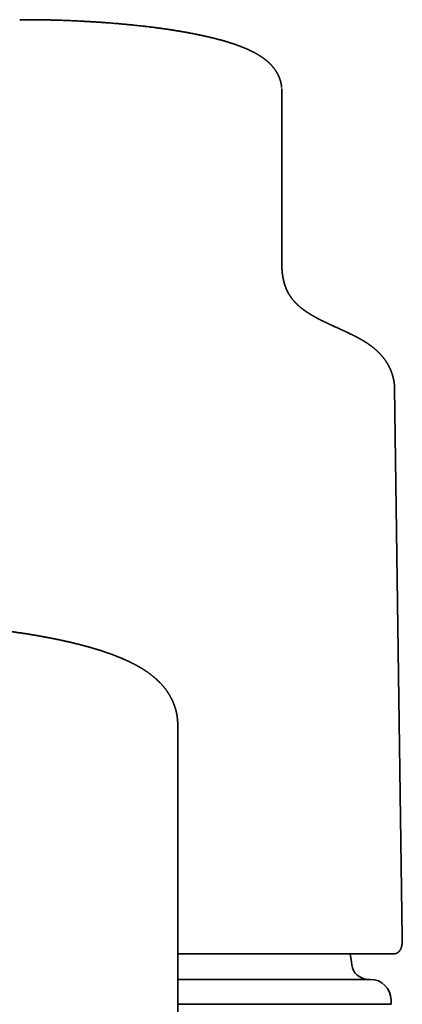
# Model space of a CAD drawing. Header units: millimetres. Extents: x 8 to 765, y 12 to 512.
# Tile 14 of 17: x 402 to 421, y 464 to 512. Entities that reach past the tile are written whole.
import ezdxf

# ---------------------------------------------------------------- set-up
doc = ezdxf.new("R2010")
doc.units = ezdxf.units.MM

msp = doc.modelspace()

# ---------------------------------------------------------------- linework, layer by layer
at = {"color": 7, "linetype": 'Continuous', "lineweight": 35}
for p, q in [((403.148, 511.782), (402.407, 511.789)), ((415, 508.333), (415, 508.378)), ((415, 500.418), (415, 507.895)), ((415, 500.038), (415, 500.418)), ((420.41, 494.237), (420.399, 494.339)), ((420.789, 467.723), (420.418, 494.087)), ((410, 477.934), (410, 470.994)), ((410, 470.973), (410, 470.994)), ((410, 462.869), (410, 470.993)), ((420.789, 467.723), (420.789, 467.718)), ((420.377, 466.916), (420.366, 466.915)), ((410, 464.506), (420.25, 464.506)), ((418.933, 464.494), (418.948, 464.495)), ((418.948, 464.495), (420.25, 464.506)), ((420.25, 464.506), (420.25, 464.693))]:
    msp.add_line(p, q, dxfattribs=at)
at = {"color": 7, "linetype": 'Continuous', "lineweight": 35, "flags": 128}
for points in [[(414.993, 508.538), (414.993, 508.537), (414.993, 508.533)], [(418.363, 466.39), (418.328, 466.65), (418.29, 466.91), (418.289, 466.915)]]:
    msp.add_lwpolyline(points, dxfattribs=at)
at = {"color": 7, "linetype": 'Continuous', "lineweight": 35}
for centre, radius, start, end in [((419.156, 466.493), 0.8, 187.3817, 270), ((419.25, 464.693), 1, 0, 90)]:
    msp.add_arc(centre, radius, start, end, dxfattribs=at)
for points, knots in [([(414.993, 508.533), (414.993, 508.533), (414.992, 508.542), (414.991, 508.559), (414.988, 508.584), (414.985, 508.605), (414.982, 508.624), (414.98, 508.64), (414.978, 508.655), (414.975, 508.669), (414.973, 508.682), (414.97, 508.698), (414.966, 508.718), (414.961, 508.741), (414.956, 508.765), (414.951, 508.787), (414.946, 508.806), (414.941, 508.823), (414.937, 508.838), (414.933, 508.854), (414.927, 508.873), (414.92, 508.896), (414.912, 508.922), (414.903, 508.948), (414.894, 508.971), (414.886, 508.993), (414.878, 509.012), (414.871, 509.031), (414.862, 509.051), (414.852, 509.076), (414.839, 509.103), (414.827, 509.129), (414.815, 509.153), (414.805, 509.173), (414.797, 509.188), (414.79, 509.201), (414.783, 509.213), (414.777, 509.225), (414.77, 509.237), (414.762, 509.251), (414.752, 509.268), (414.74, 509.289), (414.725, 509.312), (414.71, 509.336), (414.692, 509.363), (414.673, 509.39), (414.654, 509.416), (414.637, 509.439), (414.621, 509.46), (414.606, 509.479), (414.592, 509.497), (414.577, 509.515), (414.563, 509.532), (414.548, 509.55), (414.531, 509.569), (414.512, 509.591), (414.49, 509.614), (414.469, 509.636), (414.449, 509.657), (414.43, 509.676), (414.411, 509.695), (414.392, 509.712), (414.376, 509.728), (414.361, 509.742), (414.347, 509.754), (414.334, 509.766), (414.32, 509.778), (414.305, 509.791), (414.29, 509.804), (414.276, 509.816), (414.264, 509.826), (414.252, 509.836), (414.241, 509.845), (414.229, 509.854), (414.215, 509.866), (414.199, 509.878), (414.183, 509.891), (414.169, 509.901), (414.158, 509.91), (414.148, 509.917), (414.138, 509.924), (414.127, 509.932), (414.115, 509.941), (414.1, 509.952), (414.084, 509.963), (414.066, 509.976), (414.048, 509.989), (414.032, 509.999), (414.019, 510.008), (414.007, 510.016), (413.994, 510.024), (413.979, 510.034), (413.964, 510.044), (413.945, 510.056), (413.924, 510.069), (413.902, 510.083), (413.883, 510.095), (413.866, 510.105), (413.849, 510.115), (413.831, 510.126), (413.81, 510.138), (413.79, 510.149), (413.771, 510.16), (413.752, 510.17), (413.731, 510.182), (413.709, 510.194), (413.687, 510.206), (413.667, 510.216), (413.65, 510.225), (413.633, 510.234), (413.614, 510.244), (413.594, 510.254), (413.573, 510.264), (413.554, 510.274), (413.537, 510.282), (413.521, 510.29), (413.505, 510.298), (413.487, 510.306), (413.465, 510.317), (413.44, 510.329), (413.415, 510.34), (413.393, 510.35), (413.371, 510.36), (413.347, 510.371), (413.315, 510.385), (413.28, 510.4), (413.239, 510.417), (413.204, 510.432), (413.171, 510.446), (413.142, 510.458), (413.113, 510.469), (413.087, 510.479), (413.065, 510.488), (413.047, 510.495), (413.028, 510.502), (413.008, 510.51), (412.983, 510.52), (412.954, 510.53), (412.924, 510.541), (412.888, 510.554), (412.849, 510.569), (412.805, 510.584), (412.763, 510.599), (412.723, 510.613), (412.685, 510.626), (412.645, 510.639), (412.602, 510.653), (412.552, 510.669), (412.498, 510.686), (412.441, 510.704), (412.385, 510.721), (412.333, 510.737), (412.282, 510.752), (412.229, 510.768), (412.173, 510.784), (412.115, 510.8), (412.062, 510.814), (412.014, 510.828), (411.971, 510.839), (411.928, 510.85), (411.884, 510.862), (411.836, 510.874), (411.793, 510.886), (411.754, 510.895), (411.723, 510.903), (411.69, 510.911), (411.659, 510.919), (411.631, 510.926), (411.609, 510.931), (411.591, 510.935), (411.576, 510.939), (411.559, 510.943), (411.537, 510.948), (411.509, 510.955), (411.475, 510.963), (411.438, 510.971), (411.387, 510.983), (411.324, 510.997), (411.26, 511.011), (411.208, 511.023), (411.168, 511.032), (411.132, 511.039), (411.102, 511.046), (411.076, 511.051), (411.051, 511.056), (411.022, 511.062), (410.984, 511.07), (410.939, 511.08), (410.888, 511.09), (410.781, 511.111), (410.667, 511.133), (410.548, 511.156), (410.483, 511.168), (410.425, 511.178), (410.377, 511.187), (410.34, 511.193), (410.31, 511.199), (410.281, 511.204), (410.25, 511.209), (410.213, 511.215), (410.167, 511.223), (410.111, 511.233), (410.05, 511.243), (409.977, 511.255), (409.897, 511.268), (409.816, 511.281), (409.746, 511.292), (409.683, 511.302), (409.62, 511.311), (409.563, 511.32), (409.512, 511.327), (409.469, 511.334), (409.428, 511.339), (409.394, 511.344), (409.37, 511.348), (409.354, 511.35), (409.344, 511.352), (409.333, 511.353), (409.319, 511.355), (409.302, 511.357), (409.278, 511.361), (409.245, 511.366), (409.201, 511.372), (409.15, 511.379), (409.093, 511.386), (409.028, 511.395), (408.958, 511.404), (408.883, 511.414), (408.807, 511.424), (408.731, 511.433), (408.613, 511.448), (408.453, 511.467), (408.245, 511.49), (408.036, 511.513), (407.826, 511.535), (407.621, 511.555), (407.423, 511.574), (407.231, 511.591), (407.054, 511.606), (406.892, 511.62), (406.743, 511.632), (406.619, 511.641), (406.519, 511.648), (406.442, 511.654), (406.371, 511.659), (406.312, 511.663), (406.264, 511.666), (406.226, 511.669), (406.19, 511.671), (406.152, 511.674), (406.11, 511.677), (406.064, 511.68), (406.014, 511.683), (405.957, 511.686), (405.893, 511.69), (405.819, 511.695), (405.736, 511.7), (405.643, 511.705), (405.542, 511.711), (405.433, 511.716), (405.317, 511.722), (405.192, 511.729), (405.057, 511.735), (404.914, 511.741), (404.761, 511.747), (404.6, 511.754), (404.426, 511.76), (404.239, 511.766), (404.04, 511.772), (403.831, 511.777), (403.612, 511.782), (403.383, 511.787), (403.227, 511.789), (403.147, 511.79)], [0, 0, 0, 0, 0.000179, 0.002837, 0.005054, 0.007102, 0.00902, 0.010697, 0.012231, 0.013622, 0.014905, 0.016434, 0.018537, 0.021059, 0.023642, 0.025885, 0.027819, 0.029579, 0.03118, 0.032649, 0.034606, 0.037053, 0.039946, 0.042725, 0.045334, 0.047645, 0.049664, 0.051586, 0.053836, 0.056527, 0.059611, 0.063002, 0.065661, 0.067883, 0.069665, 0.071094, 0.072499, 0.07391, 0.075329, 0.076785, 0.078948, 0.081532, 0.084457, 0.087544, 0.090782, 0.094687, 0.098119, 0.101192, 0.103989, 0.106621, 0.109181, 0.111697, 0.114099, 0.116644, 0.119427, 0.122719, 0.126437, 0.129905, 0.133082, 0.136106, 0.13926, 0.142186, 0.144765, 0.1471, 0.149282, 0.15109, 0.153254, 0.155694, 0.157989, 0.160077, 0.161963, 0.163675, 0.165217, 0.166921, 0.169058, 0.17163, 0.174153, 0.176163, 0.177663, 0.178973, 0.180421, 0.182009, 0.18376, 0.185805, 0.188162, 0.190832, 0.193677, 0.195843, 0.197572, 0.199077, 0.200863, 0.202949, 0.205169, 0.20728, 0.210707, 0.213779, 0.216416, 0.218611, 0.220556, 0.223149, 0.226149, 0.22879, 0.231109, 0.233542, 0.2363, 0.239376, 0.242307, 0.244784, 0.246862, 0.248948, 0.25143, 0.253983, 0.256689, 0.259104, 0.261202, 0.262993, 0.264889, 0.267102, 0.269632, 0.273189, 0.276218, 0.278687, 0.281172, 0.284072, 0.287323, 0.292199, 0.296647, 0.301298, 0.304515, 0.307932, 0.311236, 0.314108, 0.316547, 0.318563, 0.320324, 0.322582, 0.325336, 0.328586, 0.331951, 0.335061, 0.340006, 0.344584, 0.348954, 0.353113, 0.357032, 0.360708, 0.365143, 0.370118, 0.375723, 0.381347, 0.386842, 0.391969, 0.396539, 0.401541, 0.406977, 0.412341, 0.417543, 0.421628, 0.425446, 0.429241, 0.433177, 0.437335, 0.441956, 0.444589, 0.447355, 0.450254, 0.453052, 0.455434, 0.457368, 0.458898, 0.460032, 0.461237, 0.463123, 0.465516, 0.468415, 0.471699, 0.474959, 0.48119, 0.487197, 0.490665, 0.493966, 0.496848, 0.499297, 0.501312, 0.502961, 0.505323, 0.508309, 0.511918, 0.516042, 0.52024, 0.537016, 0.542337, 0.547206, 0.551589, 0.555486, 0.557741, 0.55994, 0.562085, 0.564226, 0.566664, 0.570199, 0.574274, 0.578856, 0.583395, 0.590042, 0.596095, 0.600562, 0.604823, 0.609233, 0.6138, 0.616752, 0.619765, 0.62272, 0.625076, 0.626768, 0.627672, 0.628252, 0.628988, 0.629922, 0.631052, 0.632379, 0.634863, 0.637832, 0.641288, 0.645121, 0.649415, 0.65417, 0.659239, 0.664272, 0.669251, 0.674179, 0.687458, 0.700341, 0.714003, 0.727189, 0.739902, 0.752141, 0.763859, 0.775007, 0.784348, 0.793248, 0.801708, 0.806488, 0.811115, 0.815396, 0.819073, 0.821653, 0.82382, 0.825807, 0.82803, 0.830494, 0.833202, 0.836166, 0.839359, 0.843105, 0.847405, 0.852258, 0.857665, 0.863624, 0.869828, 0.876537, 0.883748, 0.891463, 0.899682, 0.908403, 0.917628, 0.927355, 0.938085, 0.949366, 0.961199, 0.973582, 0.986516, 1, 1, 1, 1]), ([(403.147, 511.789), (403.147, 511.789), (403.148, 511.79), (403.148, 511.787), (403.148, 511.782), (403.148, 511.781)], [0, 0, 0, 0, 0.284945, 0.933011, 1, 1, 1, 1]), ([(415, 508.379), (415, 508.405), (415, 508.44), (414.997, 508.476), (414.996, 508.486)], [0, 0, 0, 0, 0.744053, 1, 1, 1, 1]), ([(415, 508.333), (415, 508.297), (415, 508.224), (415, 508.115), (415, 508.005), (415, 507.932), (415, 507.895)], [0, 0, 0, 0, 0.244025, 0.492033, 0.744024, 1, 1, 1, 1]), ([(420.399, 494.338), (420.399, 494.341), (420.398, 494.348), (420.396, 494.358), (420.395, 494.369), (420.393, 494.384), (420.389, 494.405), (420.386, 494.427), (420.382, 494.446), (420.38, 494.461), (420.376, 494.478), (420.373, 494.498), (420.368, 494.519), (420.363, 494.542), (420.357, 494.568), (420.351, 494.595), (420.344, 494.621), (420.338, 494.644), (420.332, 494.667), (420.326, 494.69), (420.319, 494.714), (420.31, 494.741), (420.301, 494.77), (420.291, 494.801), (420.281, 494.831), (420.27, 494.861), (420.258, 494.893), (420.243, 494.93), (420.227, 494.97), (420.209, 495.012), (420.191, 495.051), (420.173, 495.087), (420.155, 495.123), (420.136, 495.16), (420.117, 495.196), (420.096, 495.232), (420.079, 495.263), (420.062, 495.29), (420.047, 495.315), (420.03, 495.342), (420.011, 495.37), (419.993, 495.398), (419.974, 495.425), (419.956, 495.451), (419.936, 495.478), (419.917, 495.504), (419.897, 495.53), (419.876, 495.556), (419.856, 495.582), (419.834, 495.607), (419.812, 495.634), (419.787, 495.662), (419.762, 495.691), (419.737, 495.718), (419.714, 495.743), (419.692, 495.766), (419.67, 495.788), (419.648, 495.809), (419.625, 495.832), (419.602, 495.854), (419.58, 495.874), (419.559, 495.894), (419.537, 495.914), (419.516, 495.932), (419.498, 495.948), (419.482, 495.962), (419.467, 495.975), (419.451, 495.988), (419.434, 496.003), (419.413, 496.02), (419.391, 496.038), (419.371, 496.053), (419.352, 496.068), (419.332, 496.084), (419.309, 496.101), (419.287, 496.118), (419.268, 496.132), (419.25, 496.145), (419.231, 496.158), (419.212, 496.172), (419.195, 496.184), (419.178, 496.196), (419.16, 496.208), (419.141, 496.222), (419.12, 496.235), (419.1, 496.249), (419.079, 496.263), (419.058, 496.277), (419.035, 496.292), (419.012, 496.306), (418.991, 496.319), (418.971, 496.332), (418.948, 496.346), (418.921, 496.362), (418.891, 496.38), (418.858, 496.4), (418.825, 496.419), (418.793, 496.437), (418.763, 496.454), (418.736, 496.469), (418.708, 496.485), (418.682, 496.499), (418.659, 496.512), (418.637, 496.524), (418.613, 496.536), (418.589, 496.549), (418.562, 496.563), (418.535, 496.577), (418.505, 496.593), (418.474, 496.608), (418.443, 496.624), (418.412, 496.64), (418.38, 496.656), (418.344, 496.673), (418.299, 496.695), (418.246, 496.721), (418.185, 496.75), (418.134, 496.774), (418.093, 496.793), (418.064, 496.807), (418.037, 496.819), (418.012, 496.831), (417.986, 496.843), (417.956, 496.857), (417.922, 496.872), (417.886, 496.889), (417.847, 496.907), (417.805, 496.926), (417.76, 496.946), (417.715, 496.967), (417.671, 496.987), (417.629, 497.006), (417.587, 497.025), (417.541, 497.045), (417.494, 497.067), (417.445, 497.09), (417.401, 497.11), (417.361, 497.128), (417.327, 497.144), (417.297, 497.158), (417.272, 497.17), (417.247, 497.181), (417.222, 497.193), (417.195, 497.205), (417.168, 497.218), (417.14, 497.231), (417.111, 497.246), (417.08, 497.26), (417.051, 497.274), (417.025, 497.287), (417.001, 497.299), (416.976, 497.311), (416.952, 497.323), (416.929, 497.335), (416.908, 497.345), (416.891, 497.353), (416.877, 497.36), (416.864, 497.367), (416.85, 497.374), (416.834, 497.382), (416.817, 497.391), (416.79, 497.405), (416.752, 497.425), (416.705, 497.45), (416.665, 497.471), (416.632, 497.489), (416.607, 497.503), (416.583, 497.516), (416.562, 497.528), (416.544, 497.538), (416.527, 497.548), (416.511, 497.557), (416.494, 497.566), (416.476, 497.577), (416.456, 497.589), (416.431, 497.603), (416.402, 497.621), (416.37, 497.64), (416.339, 497.659), (416.308, 497.678), (416.281, 497.696), (416.259, 497.71), (416.24, 497.722), (416.223, 497.734), (416.205, 497.746), (416.186, 497.758), (416.168, 497.77), (416.15, 497.783), (416.13, 497.797), (416.11, 497.811), (416.091, 497.824), (416.073, 497.837), (416.056, 497.85), (416.039, 497.862), (416.025, 497.873), (416.013, 497.881), (416.004, 497.889), (415.993, 497.897), (415.982, 497.905), (415.971, 497.914), (415.961, 497.922), (415.952, 497.929), (415.945, 497.934), (415.939, 497.939), (415.934, 497.943), (415.929, 497.947), (415.922, 497.953), (415.915, 497.959), (415.906, 497.965), (415.896, 497.974), (415.885, 497.983), (415.874, 497.992), (415.864, 498.001), (415.855, 498.008), (415.847, 498.016), (415.837, 498.024), (415.827, 498.033), (415.817, 498.042), (415.806, 498.051), (415.795, 498.062), (415.783, 498.072), (415.772, 498.082), (415.763, 498.09), (415.756, 498.097), (415.749, 498.103), (415.742, 498.11), (415.734, 498.118), (415.726, 498.125), (415.719, 498.133), (415.712, 498.139), (415.705, 498.146), (415.697, 498.154), (415.689, 498.162), (415.681, 498.171), (415.673, 498.178), (415.666, 498.185), (415.661, 498.191), (415.656, 498.196), (415.652, 498.2), (415.648, 498.205), (415.643, 498.21), (415.637, 498.216), (415.629, 498.224), (415.622, 498.232), (415.614, 498.241), (415.607, 498.248), (415.601, 498.255), (415.595, 498.262), (415.586, 498.272), (415.572, 498.287), (415.557, 498.306), (415.543, 498.323), (415.528, 498.341), (415.511, 498.362), (415.495, 498.381), (415.484, 498.396), (415.477, 498.406), (415.472, 498.413), (415.466, 498.42), (415.461, 498.427), (415.457, 498.433), (415.452, 498.439), (415.448, 498.445), (415.444, 498.451), (415.44, 498.457), (415.434, 498.465), (415.427, 498.474), (415.42, 498.484), (415.413, 498.494), (415.407, 498.503), (415.402, 498.512), (415.397, 498.519), (415.393, 498.525), (415.388, 498.532), (415.384, 498.54), (415.378, 498.548), (415.374, 498.555), (415.369, 498.562), (415.365, 498.569), (415.362, 498.575), (415.358, 498.581), (415.354, 498.587), (415.351, 498.593), (415.347, 498.599), (415.343, 498.606), (415.339, 498.613), (415.335, 498.619), (415.332, 498.624), (415.329, 498.629), (415.327, 498.634), (415.324, 498.639), (415.321, 498.644), (415.317, 498.65), (415.313, 498.657), (415.31, 498.664), (415.306, 498.671), (415.303, 498.677), (415.299, 498.683), (415.296, 498.689), (415.293, 498.695), (415.289, 498.702), (415.285, 498.71), (415.28, 498.719), (415.276, 498.728), (415.272, 498.736), (415.268, 498.744), (415.263, 498.753), (415.258, 498.764), (415.252, 498.777), (415.246, 498.79), (415.24, 498.802), (415.235, 498.813), (415.23, 498.825), (415.225, 498.837), (415.219, 498.849), (415.214, 498.861), (415.21, 498.87), (415.207, 498.879), (415.203, 498.888), (415.199, 498.898), (415.195, 498.907), (415.192, 498.916), (415.189, 498.924), (415.186, 498.931), (415.184, 498.937), (415.182, 498.942), (415.179, 498.948), (415.177, 498.955), (415.174, 498.963), (415.171, 498.97), (415.169, 498.977), (415.166, 498.984), (415.165, 498.989), (415.163, 498.994), (415.161, 498.998), (415.16, 499.002), (415.159, 499.006), (415.157, 499.011), (415.155, 499.017), (415.152, 499.024), (415.15, 499.032), (415.147, 499.04), (415.145, 499.047), (415.143, 499.053), (415.141, 499.058), (415.139, 499.064), (415.137, 499.071), (415.135, 499.079), (415.132, 499.088), (415.129, 499.097), (415.127, 499.105), (415.125, 499.112), (415.123, 499.117), (415.121, 499.123), (415.12, 499.128), (415.118, 499.134), (415.116, 499.142), (415.114, 499.151), (415.111, 499.16), (415.109, 499.168), (415.107, 499.176), (415.105, 499.182), (415.103, 499.188), (415.102, 499.194), (415.1, 499.2), (415.098, 499.208), (415.096, 499.216), (415.094, 499.224), (415.092, 499.232), (415.09, 499.24), (415.089, 499.246), (415.088, 499.252), (415.086, 499.257), (415.085, 499.263), (415.083, 499.269), (415.082, 499.276), (415.08, 499.283), (415.079, 499.291), (415.077, 499.298), (415.075, 499.306), (415.074, 499.312), (415.073, 499.318), (415.071, 499.324), (415.07, 499.331), (415.068, 499.338), (415.067, 499.347), (415.065, 499.356), (415.063, 499.365), (415.061, 499.373), (415.06, 499.381), (415.059, 499.387), (415.058, 499.393), (415.056, 499.4), (415.055, 499.408), (415.053, 499.417), (415.052, 499.426), (415.05, 499.436), (415.049, 499.445), (415.047, 499.454), (415.045, 499.466), (415.043, 499.48), (415.04, 499.497), (415.038, 499.513), (415.036, 499.529), (415.034, 499.545), (415.032, 499.558), (415.03, 499.569), (415.029, 499.578), (415.028, 499.588), (415.027, 499.599), (415.026, 499.609), (415.025, 499.618), (415.024, 499.626), (415.023, 499.635), (415.022, 499.644), (415.02, 499.655), (415.019, 499.667), (415.018, 499.68), (415.017, 499.691), (415.016, 499.703), (415.015, 499.714), (415.014, 499.725), (415.013, 499.738), (415.012, 499.75), (415.011, 499.762), (415.01, 499.773), (415.01, 499.783), (415.009, 499.792), (415.008, 499.801), (415.008, 499.811), (415.007, 499.822), (415.007, 499.833), (415.006, 499.845), (415.005, 499.859), (415.004, 499.875), (415.004, 499.891), (415.003, 499.908), (415.003, 499.923), (415.002, 499.937), (415.002, 499.949), (415.002, 499.957), (415.001, 499.963), (415.001, 499.968), (415.001, 499.974), (415.001, 499.981), (415.001, 499.989), (415.001, 500), (415, 500.012), (415, 500.026), (415, 500.041), (415, 500.057), (415, 500.069), (415, 500.075)], [0, 0, 0, 0, 0.000857, 0.00192, 0.002793, 0.003662, 0.006052, 0.00838, 0.009717, 0.01108, 0.012625, 0.014359, 0.016263, 0.018252, 0.020734, 0.023167, 0.025471, 0.027574, 0.029414, 0.031509, 0.03365, 0.0359, 0.038642, 0.04137, 0.043948, 0.046603, 0.049427, 0.052543, 0.056369, 0.060104, 0.063585, 0.066783, 0.069938, 0.07332, 0.076699, 0.079846, 0.08297, 0.085102, 0.087447, 0.090012, 0.092638, 0.09525, 0.097689, 0.100362, 0.10288, 0.105312, 0.107881, 0.110468, 0.112866, 0.115403, 0.118139, 0.121054, 0.123992, 0.12677, 0.12936, 0.131779, 0.134063, 0.136335, 0.13873, 0.141368, 0.143391, 0.145573, 0.147897, 0.150031, 0.15184, 0.153335, 0.154798, 0.156277, 0.15782, 0.159886, 0.162261, 0.164158, 0.16549, 0.167472, 0.169943, 0.171897, 0.173529, 0.175078, 0.176866, 0.178586, 0.18015, 0.181593, 0.183153, 0.184869, 0.186656, 0.188583, 0.19018, 0.192046, 0.194205, 0.196184, 0.197904, 0.199557, 0.201309, 0.203688, 0.206285, 0.209045, 0.211817, 0.214614, 0.216792, 0.219147, 0.221415, 0.223507, 0.225422, 0.227173, 0.228836, 0.231, 0.233039, 0.235219, 0.23762, 0.240201, 0.242616, 0.244972, 0.247543, 0.250341, 0.253366, 0.258212, 0.262961, 0.267605, 0.270179, 0.272495, 0.274554, 0.276411, 0.278296, 0.280848, 0.283503, 0.286414, 0.289485, 0.292841, 0.296483, 0.300409, 0.303695, 0.307156, 0.310626, 0.31392, 0.318318, 0.322356, 0.326033, 0.32935, 0.332309, 0.334737, 0.336947, 0.338952, 0.341143, 0.343698, 0.34596, 0.348446, 0.351136, 0.353958, 0.356904, 0.359085, 0.36133, 0.363638, 0.366009, 0.368291, 0.370266, 0.371933, 0.373191, 0.37443, 0.375828, 0.377385, 0.379102, 0.380946, 0.385755, 0.390703, 0.3957, 0.398595, 0.401442, 0.404068, 0.40642, 0.408509, 0.410458, 0.412296, 0.414072, 0.416209, 0.418695, 0.421402, 0.425327, 0.429318, 0.433485, 0.437508, 0.441216, 0.444434, 0.446641, 0.449083, 0.451721, 0.454368, 0.457002, 0.459685, 0.462518, 0.465881, 0.468886, 0.47161, 0.474389, 0.477151, 0.479829, 0.481354, 0.483018, 0.484822, 0.486767, 0.4888, 0.490584, 0.492103, 0.493357, 0.494349, 0.495183, 0.4962, 0.497399, 0.498781, 0.500346, 0.502015, 0.504449, 0.506636, 0.508577, 0.510164, 0.511913, 0.513862, 0.515996, 0.518088, 0.520064, 0.522808, 0.525308, 0.527625, 0.529763, 0.531073, 0.532557, 0.534229, 0.536082, 0.537896, 0.539673, 0.5413, 0.542918, 0.544731, 0.546741, 0.548948, 0.550784, 0.552448, 0.55389, 0.55511, 0.556108, 0.55697, 0.55826, 0.55987, 0.5618, 0.56399, 0.566069, 0.567941, 0.569644, 0.571177, 0.572652, 0.577791, 0.582397, 0.586216, 0.590622, 0.596211, 0.601817, 0.605843, 0.607387, 0.609127, 0.610962, 0.612682, 0.61428, 0.615757, 0.617341, 0.618807, 0.620402, 0.622162, 0.624933, 0.627641, 0.630164, 0.632502, 0.634661, 0.63647, 0.638136, 0.639742, 0.641668, 0.643961, 0.645885, 0.647661, 0.649282, 0.650773, 0.652376, 0.653846, 0.655437, 0.65715, 0.658981, 0.660714, 0.662226, 0.663722, 0.66491, 0.665948, 0.667269, 0.668632, 0.670216, 0.672017, 0.673811, 0.675483, 0.677034, 0.678707, 0.68021, 0.681724, 0.683412, 0.685647, 0.688021, 0.690259, 0.692351, 0.694295, 0.696126, 0.699497, 0.702724, 0.705978, 0.709321, 0.712032, 0.714844, 0.717933, 0.721332, 0.7241, 0.726533, 0.728657, 0.730928, 0.733485, 0.735694, 0.737949, 0.739989, 0.741805, 0.743398, 0.744738, 0.746265, 0.74801, 0.749974, 0.75167, 0.753393, 0.754921, 0.756246, 0.757391, 0.758326, 0.759176, 0.760225, 0.761484, 0.762954, 0.764634, 0.766696, 0.768574, 0.770261, 0.771756, 0.773059, 0.774338, 0.776056, 0.778003, 0.780179, 0.782472, 0.784256, 0.785875, 0.787329, 0.788619, 0.789898, 0.791341, 0.793253, 0.795394, 0.797695, 0.799816, 0.801516, 0.803034, 0.804371, 0.805746, 0.807304, 0.809044, 0.810966, 0.813027, 0.814861, 0.81653, 0.818035, 0.819376, 0.820622, 0.822014, 0.823477, 0.825086, 0.826842, 0.828691, 0.830417, 0.832171, 0.833743, 0.835132, 0.836459, 0.837963, 0.839648, 0.841515, 0.843558, 0.845779, 0.847723, 0.84939, 0.850783, 0.852213, 0.853874, 0.855767, 0.857706, 0.859839, 0.862059, 0.864208, 0.866284, 0.868287, 0.872185, 0.875857, 0.879555, 0.883249, 0.886704, 0.889941, 0.891944, 0.894063, 0.896297, 0.898643, 0.900885, 0.902912, 0.904726, 0.906393, 0.908507, 0.910936, 0.913668, 0.916355, 0.918967, 0.921371, 0.92365, 0.926208, 0.928904, 0.931705, 0.934328, 0.936706, 0.938657, 0.940495, 0.942484, 0.944642, 0.946948, 0.949283, 0.951628, 0.954871, 0.958151, 0.961651, 0.965418, 0.968406, 0.97148, 0.974321, 0.975564, 0.976746, 0.977865, 0.978987, 0.980282, 0.982201, 0.984419, 0.986937, 0.989754, 0.99287, 0.996285, 1, 1, 1, 1]), ([(420.418, 494.087), (420.417, 494.105), (420.417, 494.155), (420.413, 494.205), (420.41, 494.237)], [0, 0, 0, 0, 0.358932, 1, 1, 1, 1]), ([(410, 477.934), (410, 477.943), (410, 477.962), (409.999, 477.995), (409.998, 478.03), (409.997, 478.067), (409.995, 478.103), (409.992, 478.136), (409.99, 478.165), (409.987, 478.193), (409.984, 478.224), (409.98, 478.259), (409.976, 478.294), (409.971, 478.329), (409.966, 478.36), (409.961, 478.39), (409.955, 478.421), (409.949, 478.455), (409.941, 478.491), (409.933, 478.527), (409.924, 478.565), (409.914, 478.606), (409.904, 478.646), (409.893, 478.683), (409.884, 478.714), (409.875, 478.743), (409.866, 478.77), (409.857, 478.799), (409.847, 478.827), (409.837, 478.854), (409.828, 478.879), (409.82, 478.901), (409.811, 478.923), (409.801, 478.949), (409.79, 478.976), (409.779, 479.003), (409.769, 479.026), (409.76, 479.047), (409.749, 479.07), (409.737, 479.097), (409.724, 479.125), (409.711, 479.15), (409.7, 479.172), (409.688, 479.195), (409.675, 479.22), (409.66, 479.248), (409.645, 479.275), (409.632, 479.299), (409.62, 479.319), (409.608, 479.34), (409.597, 479.359), (409.585, 479.378), (409.573, 479.398), (409.561, 479.418), (409.549, 479.436), (409.538, 479.454), (409.525, 479.472), (409.511, 479.495), (409.494, 479.519), (409.474, 479.548), (409.451, 479.58), (409.428, 479.611), (409.407, 479.639), (409.389, 479.663), (409.372, 479.685), (409.354, 479.707), (409.336, 479.73), (409.315, 479.755), (409.293, 479.781), (409.268, 479.809), (409.243, 479.839), (409.215, 479.87), (409.186, 479.9), (409.159, 479.929), (409.134, 479.955), (409.101, 479.989), (409.057, 480.031), (409.002, 480.083), (408.945, 480.136), (408.884, 480.188), (408.832, 480.232), (408.79, 480.267), (408.759, 480.291), (408.729, 480.314), (408.699, 480.337), (408.672, 480.358), (408.648, 480.376), (408.629, 480.39), (408.61, 480.403), (408.59, 480.418), (408.568, 480.434), (408.542, 480.452), (408.515, 480.471), (408.488, 480.489), (408.464, 480.505), (408.443, 480.519), (408.423, 480.532), (408.406, 480.543), (408.391, 480.553), (408.377, 480.562), (408.361, 480.572), (408.344, 480.583), (408.324, 480.596), (408.298, 480.612), (408.27, 480.629), (408.241, 480.647), (408.215, 480.662), (408.191, 480.676), (408.168, 480.69), (408.144, 480.703), (408.119, 480.718), (408.094, 480.732), (408.07, 480.745), (408.05, 480.757), (408.031, 480.767), (408.011, 480.778), (407.989, 480.79), (407.965, 480.803), (407.939, 480.817), (407.914, 480.83), (407.892, 480.841), (407.871, 480.852), (407.846, 480.865), (407.817, 480.879), (407.788, 480.894), (407.762, 480.907), (407.741, 480.917), (407.725, 480.925), (407.71, 480.932), (407.692, 480.941), (407.671, 480.951), (407.645, 480.963), (407.617, 480.976), (407.59, 480.989), (407.566, 481), (407.544, 481.01), (407.522, 481.02), (407.499, 481.031), (407.464, 481.046), (407.419, 481.066), (407.365, 481.09), (407.316, 481.111), (407.27, 481.13), (407.227, 481.148), (407.183, 481.166), (407.14, 481.183), (407.102, 481.198), (407.068, 481.212), (407.038, 481.223), (407.004, 481.236), (406.97, 481.25), (406.936, 481.262), (406.907, 481.273), (406.879, 481.284), (406.851, 481.294), (406.82, 481.306), (406.788, 481.317), (406.753, 481.33), (406.713, 481.345), (406.669, 481.36), (406.622, 481.376), (406.576, 481.392), (406.533, 481.407), (406.495, 481.42), (406.462, 481.431), (406.432, 481.441), (406.401, 481.451), (406.368, 481.462), (406.327, 481.475), (406.281, 481.49), (406.229, 481.507), (406.173, 481.524), (406.119, 481.541), (406.069, 481.556), (406.025, 481.569), (405.986, 481.581), (405.951, 481.591), (405.917, 481.602), (405.878, 481.613), (405.833, 481.626), (405.786, 481.639), (405.743, 481.652), (405.706, 481.662), (405.679, 481.67), (405.656, 481.676), (405.635, 481.682), (405.609, 481.689), (405.578, 481.697), (405.539, 481.708), (405.495, 481.72), (405.45, 481.732), (405.403, 481.744), (405.36, 481.756), (405.319, 481.766), (405.277, 481.777), (405.231, 481.788), (405.178, 481.802), (405.121, 481.816), (405.064, 481.83), (405.008, 481.844), (404.955, 481.857), (404.902, 481.869), (404.849, 481.882), (404.794, 481.894), (404.737, 481.908), (404.675, 481.922), (404.62, 481.934), (404.57, 481.945), (404.528, 481.955), (404.487, 481.964), (404.449, 481.972), (404.417, 481.979), (404.39, 481.985), (404.365, 481.99), (404.337, 481.996), (404.303, 482.003), (404.265, 482.011), (404.221, 482.02), (404.172, 482.03), (404.124, 482.04), (404.08, 482.049), (404.04, 482.057), (403.997, 482.066), (403.955, 482.074), (403.917, 482.082), (403.888, 482.087), (403.866, 482.091), (403.851, 482.094), (403.836, 482.097), (403.821, 482.1), (403.804, 482.103), (403.776, 482.109), (403.736, 482.116), (403.684, 482.126), (403.627, 482.137), (403.568, 482.148), (403.509, 482.158), (403.451, 482.169), (403.395, 482.179), (403.338, 482.189), (403.283, 482.198), (403.236, 482.207), (403.198, 482.213), (403.169, 482.218), (403.149, 482.221), (403.134, 482.224), (403.12, 482.226), (403.1, 482.23), (403.072, 482.234), (403.034, 482.241), (402.989, 482.248), (402.935, 482.257), (402.874, 482.267), (402.774, 482.283), (402.637, 482.304), (402.459, 482.331), (402.275, 482.357), (402.087, 482.384), (401.904, 482.408), (401.723, 482.432), (401.541, 482.454), (401.398, 482.472), (401.293, 482.484), (401.23, 482.491), (401.166, 482.498), (401.103, 482.505), (401.043, 482.512), (400.991, 482.518), (400.95, 482.522), (400.918, 482.525), (400.895, 482.528), (400.88, 482.529), (400.867, 482.531), (400.851, 482.532), (400.829, 482.535), (400.8, 482.538), (400.763, 482.542), (400.719, 482.546), (400.667, 482.551), (400.607, 482.557), (400.54, 482.564), (400.416, 482.576), (400.236, 482.593), (400.003, 482.613), (399.745, 482.634), (399.46, 482.656), (399.15, 482.677), (398.841, 482.696), (398.552, 482.712), (398.279, 482.726), (398.021, 482.737), (397.756, 482.748), (397.484, 482.757), (397.208, 482.764), (396.926, 482.77), (396.641, 482.775), (396.349, 482.778), (396.059, 482.779), (395.771, 482.778), (395.485, 482.776), (395.198, 482.773), (394.912, 482.767), (394.63, 482.76), (394.351, 482.751), (394.068, 482.741), (393.781, 482.729), (393.491, 482.715), (393.205, 482.699), (392.926, 482.682), (392.658, 482.664), (392.401, 482.645), (392.156, 482.626), (391.958, 482.61), (391.809, 482.597), (391.709, 482.588), (391.618, 482.579), (391.535, 482.571), (391.46, 482.564), (391.393, 482.557), (391.334, 482.551), (391.283, 482.546), (391.24, 482.542), (391.209, 482.539), (391.189, 482.537), (391.176, 482.535), (391.165, 482.534), (391.152, 482.533), (391.133, 482.531), (391.106, 482.528), (391.073, 482.524), (391.031, 482.52), (390.98, 482.515), (390.922, 482.508), (390.857, 482.501), (390.787, 482.493), (390.71, 482.484), (390.626, 482.474), (390.54, 482.464), (390.421, 482.45), (390.277, 482.432), (390.11, 482.41), (389.958, 482.39), (389.822, 482.371), (389.699, 482.353), (389.584, 482.337), (389.476, 482.321), (389.377, 482.306), (389.285, 482.292), (389.2, 482.278), (389.123, 482.266), (389.052, 482.255), (388.989, 482.244), (388.933, 482.235), (388.889, 482.228), (388.857, 482.222), (388.832, 482.218), (388.805, 482.213), (388.772, 482.208), (388.734, 482.201), (388.69, 482.194), (388.64, 482.185), (388.584, 482.175), (388.507, 482.161), (388.412, 482.144), (388.302, 482.124), (388.196, 482.104), (388.095, 482.084), (387.998, 482.065), (387.925, 482.05), (387.872, 482.039), (387.838, 482.032), (387.802, 482.025), (387.765, 482.017), (387.726, 482.009), (387.689, 482.001), (387.654, 481.994), (387.624, 481.988), (387.598, 481.982), (387.578, 481.978), (387.56, 481.974), (387.542, 481.97), (387.521, 481.965), (387.494, 481.959), (387.459, 481.952), (387.418, 481.943), (387.373, 481.933), (387.327, 481.922), (387.28, 481.912), (387.236, 481.902), (387.199, 481.893), (387.168, 481.886), (387.143, 481.88), (387.122, 481.875), (387.104, 481.871), (387.088, 481.867), (387.065, 481.861), (387.033, 481.854), (386.992, 481.844), (386.945, 481.832), (386.901, 481.822), (386.861, 481.812), (386.827, 481.803), (386.791, 481.794), (386.756, 481.785), (386.725, 481.777), (386.698, 481.77), (386.674, 481.764), (386.651, 481.758), (386.626, 481.752), (386.599, 481.745), (386.569, 481.737), (386.534, 481.728), (386.493, 481.717), (386.449, 481.705), (386.407, 481.693), (386.37, 481.683), (386.337, 481.674), (386.304, 481.665), (386.265, 481.654), (386.223, 481.642), (386.18, 481.63), (386.139, 481.618), (386.103, 481.607), (386.074, 481.599), (386.05, 481.592), (386.026, 481.585), (386, 481.577), (385.959, 481.565), (385.906, 481.549), (385.843, 481.529), (385.784, 481.511), (385.73, 481.494), (385.68, 481.478), (385.638, 481.464), (385.602, 481.452), (385.574, 481.443), (385.547, 481.434), (385.519, 481.425), (385.488, 481.414), (385.454, 481.403), (385.41, 481.388), (385.361, 481.371), (385.307, 481.352), (385.258, 481.334), (385.218, 481.32), (385.189, 481.309), (385.166, 481.301), (385.145, 481.293), (385.122, 481.284), (385.097, 481.275), (385.068, 481.264), (385.034, 481.252), (384.998, 481.237), (384.961, 481.223), (384.928, 481.21), (384.9, 481.199), (384.866, 481.186), (384.825, 481.169), (384.777, 481.149), (384.728, 481.129), (384.686, 481.111), (384.649, 481.096), (384.619, 481.083), (384.586, 481.069), (384.553, 481.054), (384.522, 481.04), (384.495, 481.028), (384.473, 481.018), (384.454, 481.01), (384.435, 481.001), (384.414, 480.991), (384.391, 480.98), (384.365, 480.968), (384.339, 480.956), (384.315, 480.944), (384.295, 480.935), (384.279, 480.927), (384.265, 480.92), (384.252, 480.914), (384.237, 480.906), (384.221, 480.898), (384.201, 480.889), (384.179, 480.877), (384.154, 480.865), (384.131, 480.853), (384.111, 480.843), (384.094, 480.834), (384.075, 480.824), (384.055, 480.814), (384.033, 480.802), (384.012, 480.791), (383.992, 480.78), (383.973, 480.77), (383.956, 480.76), (383.938, 480.75), (383.913, 480.736), (383.882, 480.719), (383.849, 480.7), (383.819, 480.682), (383.792, 480.667), (383.765, 480.65), (383.736, 480.633), (383.704, 480.614), (383.673, 480.594), (383.644, 480.576), (383.618, 480.559), (383.594, 480.544), (383.57, 480.528), (383.545, 480.511), (383.516, 480.492), (383.484, 480.47), (383.45, 480.447), (383.42, 480.425), (383.393, 480.406), (383.369, 480.388), (383.344, 480.37), (383.317, 480.35), (383.288, 480.328), (383.258, 480.305), (383.228, 480.281), (383.197, 480.256), (383.159, 480.225), (383.117, 480.19), (383.072, 480.151), (383.026, 480.109), (382.977, 480.064), (382.927, 480.016), (382.886, 479.976), (382.855, 479.944), (382.83, 479.918), (382.804, 479.89), (382.777, 479.861), (382.751, 479.832), (382.725, 479.802), (382.7, 479.773), (382.676, 479.744), (382.654, 479.717), (382.634, 479.692), (382.615, 479.668), (382.596, 479.643), (382.573, 479.613), (382.548, 479.579), (382.524, 479.544), (382.501, 479.512), (382.482, 479.484), (382.466, 479.46), (382.452, 479.438), (382.438, 479.416), (382.423, 479.392), (382.41, 479.371), (382.399, 479.352), (382.388, 479.335), (382.378, 479.317), (382.368, 479.299), (382.356, 479.278), (382.343, 479.255), (382.33, 479.23), (382.317, 479.206), (382.302, 479.177), (382.281, 479.135), (382.257, 479.085), (382.234, 479.032), (382.211, 478.98), (382.191, 478.929), (382.17, 478.874), (382.149, 478.816), (382.128, 478.752), (382.107, 478.686), (382.088, 478.617), (382.071, 478.546), (382.055, 478.476), (382.045, 478.423), (382.038, 478.384), (382.034, 478.357), (382.029, 478.328), (382.025, 478.296), (382.021, 478.265), (382.017, 478.236), (382.014, 478.206), (382.011, 478.172), (382.007, 478.129), (382.004, 478.087), (382.002, 478.049), (382.001, 478.022), (382.001, 477.993), (382, 477.962), (382, 477.943), (382, 477.934)], [0, 0, 0, 0, 0.001326, 0.002548, 0.003566, 0.004565, 0.005538, 0.006442, 0.007284, 0.00807, 0.00917, 0.010174, 0.011382, 0.012498, 0.013471, 0.014334, 0.015312, 0.016445, 0.017631, 0.018755, 0.019965, 0.021347, 0.022745, 0.023941, 0.025024, 0.025908, 0.026825, 0.027793, 0.028818, 0.029782, 0.030591, 0.031336, 0.032074, 0.032979, 0.034035, 0.035013, 0.035821, 0.036525, 0.037363, 0.038369, 0.039472, 0.040421, 0.041207, 0.042012, 0.043002, 0.044161, 0.045244, 0.046147, 0.046924, 0.04774, 0.048618, 0.049256, 0.050071, 0.050993, 0.051762, 0.052353, 0.053239, 0.054137, 0.055187, 0.056457, 0.057935, 0.059391, 0.06066, 0.061718, 0.062722, 0.063746, 0.06483, 0.066044, 0.067397, 0.068711, 0.070248, 0.071854, 0.073511, 0.075049, 0.076419, 0.077743, 0.08063, 0.083632, 0.08676, 0.090027, 0.093404, 0.095187, 0.096783, 0.098308, 0.099877, 0.101545, 0.102594, 0.103593, 0.104558, 0.105533, 0.106702, 0.108069, 0.109502, 0.11093, 0.112179, 0.113239, 0.114217, 0.115145, 0.115861, 0.116577, 0.117308, 0.118182, 0.119226, 0.120388, 0.122042, 0.123485, 0.124725, 0.125864, 0.127098, 0.128182, 0.129409, 0.13075, 0.131929, 0.13288, 0.133774, 0.134716, 0.13575, 0.136947, 0.138297, 0.139511, 0.140493, 0.141416, 0.142527, 0.144096, 0.145506, 0.146735, 0.147795, 0.148378, 0.149048, 0.149883, 0.150884, 0.152041, 0.153454, 0.154695, 0.155765, 0.156767, 0.157769, 0.158783, 0.159911, 0.162461, 0.164934, 0.167073, 0.169038, 0.170927, 0.172816, 0.174698, 0.1766, 0.177727, 0.179028, 0.180469, 0.182003, 0.183429, 0.184652, 0.185675, 0.186956, 0.188185, 0.189461, 0.190901, 0.192585, 0.194376, 0.196267, 0.198205, 0.19994, 0.201443, 0.202701, 0.203818, 0.204989, 0.206338, 0.207797, 0.209669, 0.211676, 0.213878, 0.21612, 0.217839, 0.219518, 0.22101, 0.222232, 0.223397, 0.224861, 0.226563, 0.228288, 0.230021, 0.23127, 0.232255, 0.232987, 0.233719, 0.234556, 0.235752, 0.237114, 0.238667, 0.24042, 0.241937, 0.243557, 0.245008, 0.246207, 0.247888, 0.24974, 0.251734, 0.25369, 0.255577, 0.257391, 0.259111, 0.260888, 0.262663, 0.264566, 0.26659, 0.268696, 0.270051, 0.271435, 0.272809, 0.274018, 0.275047, 0.275896, 0.27665, 0.277466, 0.278587, 0.279813, 0.281153, 0.282702, 0.284486, 0.285655, 0.286907, 0.288241, 0.289626, 0.29082, 0.291768, 0.292342, 0.292772, 0.293199, 0.293678, 0.29421, 0.294794, 0.296224, 0.297859, 0.299583, 0.301386, 0.30327, 0.3049, 0.306586, 0.308327, 0.310007, 0.311418, 0.312555, 0.313376, 0.313954, 0.314304, 0.314686, 0.315192, 0.316071, 0.317174, 0.318503, 0.320057, 0.321835, 0.323838, 0.328784, 0.333572, 0.339066, 0.344335, 0.349381, 0.354279, 0.35923, 0.364246, 0.365949, 0.367659, 0.369377, 0.371102, 0.372736, 0.37412, 0.375251, 0.376057, 0.376657, 0.377049, 0.377321, 0.37768, 0.378294, 0.379072, 0.380014, 0.381206, 0.382586, 0.384154, 0.38591, 0.387854, 0.393945, 0.399991, 0.40599, 0.413952, 0.421831, 0.429627, 0.437359, 0.443653, 0.450092, 0.456676, 0.463406, 0.470281, 0.477174, 0.484209, 0.491383, 0.498698, 0.505594, 0.512611, 0.519728, 0.52679, 0.533763, 0.540649, 0.547447, 0.554822, 0.562092, 0.569255, 0.576312, 0.583263, 0.589654, 0.595954, 0.602161, 0.604966, 0.607562, 0.60995, 0.612129, 0.6141, 0.615862, 0.617415, 0.618759, 0.619894, 0.620821, 0.621199, 0.621528, 0.621805, 0.622098, 0.62259, 0.623295, 0.624207, 0.625268, 0.626653, 0.62821, 0.629937, 0.631836, 0.633906, 0.636147, 0.63855, 0.640951, 0.645792, 0.65038, 0.654712, 0.658364, 0.661813, 0.665059, 0.668101, 0.670939, 0.673577, 0.676016, 0.678257, 0.680298, 0.682141, 0.683784, 0.685241, 0.685965, 0.686663, 0.687428, 0.688384, 0.689529, 0.690839, 0.692332, 0.694009, 0.695848, 0.699336, 0.702651, 0.705796, 0.70892, 0.711927, 0.714795, 0.715815, 0.716887, 0.718011, 0.719186, 0.720412, 0.721664, 0.722783, 0.723741, 0.724572, 0.725227, 0.725721, 0.726271, 0.726944, 0.727742, 0.728936, 0.730317, 0.73177, 0.733276, 0.734834, 0.736443, 0.737556, 0.738582, 0.739445, 0.740146, 0.740684, 0.741191, 0.741772, 0.742965, 0.744384, 0.745992, 0.747716, 0.748857, 0.750042, 0.751272, 0.75252, 0.753615, 0.75457, 0.755329, 0.756085, 0.756947, 0.757917, 0.758979, 0.760077, 0.761639, 0.763262, 0.764838, 0.766138, 0.767191, 0.768354, 0.769782, 0.77136, 0.77293, 0.774491, 0.775943, 0.776903, 0.777712, 0.77856, 0.779551, 0.780684, 0.783099, 0.78559, 0.787824, 0.789881, 0.791776, 0.793604, 0.794843, 0.795936, 0.796934, 0.798031, 0.799248, 0.800615, 0.802152, 0.804438, 0.806613, 0.808644, 0.810504, 0.811452, 0.812337, 0.813243, 0.814178, 0.815178, 0.816368, 0.817758, 0.819441, 0.821031, 0.822449, 0.823652, 0.824694, 0.826796, 0.828911, 0.831027, 0.833245, 0.834488, 0.835847, 0.837319, 0.83884, 0.840302, 0.841577, 0.84245, 0.843324, 0.8442, 0.845122, 0.846175, 0.84736, 0.848665, 0.84985, 0.850736, 0.851454, 0.852038, 0.852665, 0.853362, 0.854127, 0.854962, 0.856101, 0.857339, 0.85847, 0.859413, 0.860144, 0.861019, 0.862039, 0.863074, 0.864179, 0.865143, 0.866015, 0.866847, 0.86767, 0.868661, 0.870504, 0.872204, 0.873636, 0.874929, 0.876213, 0.877668, 0.879316, 0.880959, 0.882445, 0.883691, 0.8849, 0.886118, 0.887359, 0.8888, 0.890514, 0.892331, 0.893975, 0.895282, 0.89651, 0.897794, 0.899166, 0.900803, 0.902343, 0.903867, 0.905544, 0.907381, 0.909867, 0.912278, 0.914614, 0.917483, 0.920247, 0.922913, 0.924178, 0.925516, 0.92705, 0.928607, 0.930106, 0.931548, 0.933042, 0.934515, 0.935779, 0.936931, 0.938021, 0.939139, 0.940501, 0.94208, 0.943736, 0.945115, 0.946289, 0.947388, 0.948137, 0.949093, 0.950169, 0.951049, 0.951737, 0.952459, 0.953154, 0.953846, 0.954646, 0.955572, 0.956599, 0.95753, 0.95832, 0.960006, 0.962223, 0.963956, 0.965763, 0.967834, 0.969391, 0.971541, 0.973843, 0.975898, 0.978219, 0.980741, 0.982845, 0.984958, 0.985832, 0.986636, 0.987551, 0.98859, 0.989613, 0.990477, 0.991331, 0.992465, 0.993735, 0.995154, 0.995913, 0.996674, 0.997451, 0.998674, 1, 1, 1, 1]), ([(420.377, 466.915), (420.385, 466.916), (420.4, 466.916), (420.423, 466.919), (420.444, 466.923), (420.464, 466.928), (420.481, 466.934), (420.494, 466.938), (420.507, 466.943), (420.52, 466.949), (420.533, 466.956), (420.548, 466.963), (420.563, 466.973), (420.578, 466.982), (420.591, 466.992), (420.6, 467), (420.61, 467.008), (420.622, 467.019), (420.636, 467.034), (420.652, 467.052), (420.669, 467.073), (420.684, 467.095), (420.697, 467.117), (420.707, 467.136), (420.715, 467.152), (420.722, 467.168), (420.729, 467.186), (420.735, 467.204), (420.742, 467.225), (420.748, 467.246), (420.753, 467.265), (420.757, 467.281), (420.76, 467.294), (420.762, 467.306), (420.764, 467.317), (420.767, 467.33), (420.769, 467.345), (420.772, 467.361), (420.774, 467.377), (420.776, 467.392), (420.777, 467.407), (420.779, 467.421), (420.78, 467.435), (420.781, 467.449), (420.783, 467.463), (420.784, 467.48), (420.785, 467.502), (420.787, 467.529), (420.788, 467.56), (420.789, 467.595), (420.789, 467.634), (420.789, 467.676), (420.789, 467.707), (420.789, 467.723)], [0, 0, 0, 0, 0.028273, 0.052863, 0.073791, 0.091099, 0.104866, 0.112042, 0.117989, 0.125116, 0.13436, 0.145097, 0.155109, 0.168646, 0.18009, 0.190036, 0.201133, 0.213725, 0.232468, 0.253435, 0.275969, 0.305371, 0.330677, 0.351608, 0.371093, 0.390506, 0.409856, 0.433519, 0.458798, 0.485692, 0.513002, 0.529156, 0.544246, 0.558276, 0.571753, 0.587398, 0.605263, 0.625258, 0.644115, 0.661024, 0.67862, 0.693886, 0.709184, 0.724885, 0.740989, 0.757512, 0.784955, 0.815635, 0.84955, 0.886437, 0.924063, 0.961917, 1, 1, 1, 1]), ([(410, 466.915), (410.091, 466.915), (410.309, 466.915), (410.646, 466.915), (411.012, 466.915), (411.37, 466.915), (411.721, 466.915), (412.067, 466.915), (412.417, 466.915), (412.77, 466.915), (413.124, 466.915), (413.472, 466.915), (413.812, 466.915), (414.145, 466.915), (414.464, 466.915), (414.77, 466.915), (415.064, 466.915), (415.351, 466.915), (415.63, 466.915), (415.9, 466.915), (416.162, 466.915), (416.416, 466.915), (416.663, 466.915), (416.904, 466.915), (417.102, 466.915), (417.263, 466.915), (417.389, 466.915), (417.512, 466.915), (417.632, 466.915), (417.751, 466.915), (417.867, 466.915), (418.013, 466.915), (418.184, 466.915), (418.377, 466.915), (418.562, 466.915), (418.739, 466.915), (418.908, 466.915), (419.057, 466.915), (419.188, 466.915), (419.303, 466.915), (419.414, 466.915), (419.518, 466.915), (419.615, 466.915), (419.722, 466.915), (419.836, 466.915), (419.953, 466.915), (420.058, 466.915), (420.153, 466.915), (420.236, 466.915), (420.308, 466.915), (420.347, 466.915), (420.366, 466.915)], [0, 0, 0, 0, 0.015832, 0.03777, 0.05971, 0.081269, 0.102844, 0.124444, 0.146075, 0.169424, 0.192739, 0.216029, 0.239303, 0.262571, 0.285842, 0.307794, 0.329766, 0.351764, 0.373706, 0.395316, 0.416898, 0.438461, 0.46001, 0.481554, 0.5031, 0.515196, 0.527296, 0.539402, 0.551515, 0.563636, 0.575767, 0.587908, 0.610033, 0.632129, 0.654204, 0.676266, 0.698323, 0.720382, 0.737722, 0.755072, 0.772436, 0.789819, 0.806817, 0.823331, 0.84858, 0.873805, 0.89902, 0.924234, 0.949461, 0.974712, 1, 1, 1, 1]), ([(419.25, 465.693), (419.249, 465.693), (419.248, 465.693), (419.234, 465.693), (419.213, 465.693), (419.184, 465.693), (419.145, 465.693), (419.104, 465.693), (419.062, 465.693), (419.022, 465.693), (418.978, 465.693), (418.93, 465.693), (418.878, 465.693), (418.82, 465.693), (418.749, 465.693), (418.663, 465.693), (418.56, 465.693), (418.448, 465.693), (418.329, 465.693), (418.196, 465.693), (418.051, 465.693), (417.927, 465.693), (417.837, 465.693), (417.784, 465.693), (417.729, 465.693), (417.674, 465.693), (417.572, 465.693), (417.42, 465.693), (417.21, 465.693), (416.989, 465.693), (416.757, 465.693), (416.551, 465.693), (416.374, 465.693), (416.23, 465.693), (416.083, 465.693), (415.932, 465.693), (415.778, 465.693), (415.621, 465.693), (415.433, 465.693), (415.212, 465.693), (414.956, 465.693), (414.694, 465.693), (414.424, 465.693), (414.148, 465.693), (413.87, 465.693), (413.592, 465.693), (413.313, 465.693), (413.028, 465.693), (412.738, 465.693), (412.435, 465.693), (412.121, 465.693), (411.795, 465.693), (411.464, 465.693), (411.127, 465.693), (410.784, 465.693), (410.474, 465.693), (410.213, 465.693), (410.066, 465.693), (410, 465.693)], [0, 0, 0, 0, 0.020724, 0.04142, 0.062096, 0.08276, 0.103419, 0.12408, 0.138001, 0.151928, 0.165865, 0.179813, 0.193775, 0.208335, 0.223127, 0.243812, 0.264475, 0.285126, 0.305771, 0.326419, 0.349142, 0.371887, 0.379042, 0.3862, 0.393362, 0.400528, 0.407698, 0.432228, 0.456715, 0.481173, 0.505613, 0.530049, 0.543765, 0.557487, 0.571215, 0.584953, 0.598702, 0.612465, 0.626243, 0.647126, 0.667975, 0.6888, 0.709607, 0.730404, 0.751199, 0.770812, 0.790436, 0.810078, 0.829745, 0.849443, 0.870326, 0.891175, 0.911999, 0.932806, 0.953604, 0.974399, 0.988407, 1, 1, 1, 1])]:
    msp.add_open_spline(points, degree=3, knots=knots, dxfattribs=at)

doc.saveas('drawing.dxf')
